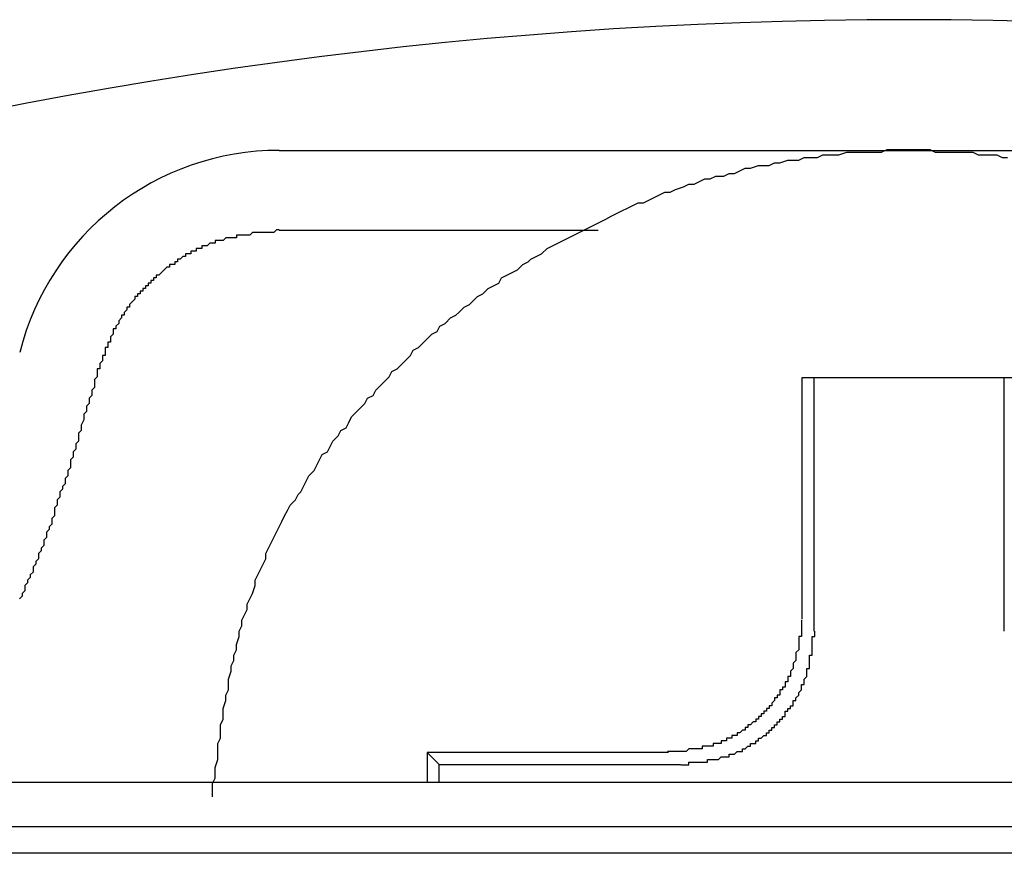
# Model space of a CAD drawing. Header units: millimetres. Extents: x 7187 to 8806, y -3756 to -2918.
# Tile 164 of 250: x 8541.86 to 8545.54, y -3612.82 to -3609.71. Entities that reach past the tile are written whole.
import ezdxf

# ---------------------------------------------------------------- set-up
doc = ezdxf.new("R2010")
doc.units = ezdxf.units.MM
doc.header["$LTSCALE"] = 3

msp = doc.modelspace()

# ---------------------------------------------------------------- linework, layer by layer
at = {"linetype": 'Continuous', "lineweight": 30}
for p, q in [((8542.8279, -3610.1945), (8547.5313, -3610.1945)), ((8544.0184, -3610.4945), (8542.8279, -3610.4945)), ((8545.579, -3611.0445), (8544.7801, -3611.0445)), ((8544.7801, -3611.0445), (8544.7801, -3611.9465)), ((8544.8251, -3611.9915), (8544.8251, -3611.0445)), ((8545.534, -3611.0445), (8545.534, -3611.9915)), ((8544.2815, -3612.4451), (8543.3801, -3612.4451)), ((8543.3801, -3612.4451), (8543.3801, -3612.5561)), ((8543.4251, -3612.4901), (8543.3801, -3612.4451)), ((8543.4251, -3612.4901), (8544.3265, -3612.4901)), ((8543.4251, -3612.5561), (8543.4251, -3612.4901)), ((8536.7769, -3612.5561), (8553.9769, -3612.5561)), ((8536.8632, -3612.7219), (8553.8907, -3612.7219)), ((8560.6531, -3612.822), (8529.7007, -3612.822))]:
    msp.add_line(p, q, dxfattribs=at)
for points in [[(8542.5778, -3612.6111, 0), (8542.5778, -3612.5911, 0), (8542.5778, -3612.5611, 0), (8542.5878, -3612.5411, 0), (8542.5878, -3612.5211, 0), (8542.5878, -3612.5011, 0), (8542.5978, -3612.4711, 0), (8542.5978, -3612.4511, 0), (8542.5978, -3612.4311, 0), (8542.5978, -3612.4111, 0), (8542.6078, -3612.3911, 0), (8542.6078, -3612.3611, 0), (8542.6078, -3612.3411, 0), (8542.6178, -3612.3211, 0), (8542.6178, -3612.3011, 0), (8542.6178, -3612.2811, 0), (8542.6278, -3612.2511, 0), (8542.6278, -3612.2311, 0), (8542.6378, -3612.2111, 0), (8542.6378, -3612.1911, 0), (8542.6378, -3612.1711, 0), (8542.6478, -3612.1411, 0), (8542.6478, -3612.1211, 0), (8542.6578, -3612.1011, 0), (8542.6578, -3612.0811, 0), (8542.6678, -3612.0611, 0), (8542.6678, -3612.0411, 0), (8542.6778, -3612.0111, 0), (8542.6778, -3611.9911, 0), (8542.6878, -3611.9711, 0), (8542.6878, -3611.9511, 0), (8542.6978, -3611.9311, 0), (8542.7078, -3611.9111, 0), (8542.7078, -3611.8911, 0), (8542.7178, -3611.8711, 0), (8542.7278, -3611.8511, 0), (8542.7378, -3611.8211, 0), (8542.7378, -3611.8011, 0), (8542.7478, -3611.7811, 0), (8542.7578, -3611.7611, 0), (8542.7678, -3611.7411, 0), (8542.7778, -3611.7211, 0), (8542.7778, -3611.7011, 0), (8542.7878, -3611.6811, 0), (8542.7978, -3611.6611, 0), (8542.8078, -3611.6411, 0), (8542.8178, -3611.6211, 0), (8542.8278, -3611.6011, 0), (8542.8378, -3611.5811, 0), (8542.8478, -3611.5611, 0), (8542.8578, -3611.5411, 0), (8542.8678, -3611.5211, 0), (8542.8878, -3611.5011, 0), (8542.8978, -3611.4811, 0), (8542.9078, -3611.4711, 0), (8542.9178, -3611.4511, 0), (8542.9278, -3611.4311, 0), (8542.9378, -3611.4111, 0), (8542.9578, -3611.3911, 0), (8542.9678, -3611.3711, 0), (8542.9778, -3611.3511, 0), (8542.9878, -3611.3311, 0), (8543.0078, -3611.3211, 0), (8543.0178, -3611.3011, 0), (8543.0278, -3611.2811, 0), (8543.0478, -3611.2611, 0), (8543.0578, -3611.2411, 0), (8543.0778, -3611.2311, 0), (8543.0878, -3611.2111, 0), (8543.0978, -3611.1911, 0), (8543.1178, -3611.1711, 0), (8543.1278, -3611.1611, 0), (8543.1478, -3611.1411, 0), (8543.1578, -3611.1211, 0), (8543.1778, -3611.1111, 0), (8543.1878, -3611.0911, 0), (8543.2078, -3611.0711, 0), (8543.2178, -3611.0611, 0), (8543.2378, -3611.0411, 0), (8543.2478, -3611.0211, 0), (8543.2678, -3611.0111, 0), (8543.2878, -3610.9911, 0), (8543.2978, -3610.9811, 0), (8543.3178, -3610.9611, 0), (8543.3278, -3610.9411, 0), (8543.3478, -3610.9311, 0), (8543.3678, -3610.9111, 0), (8543.3778, -3610.9011, 0), (8543.3978, -3610.8811, 0), (8543.4178, -3610.8711, 0), (8543.4278, -3610.8511, 0), (8543.4478, -3610.8411, 0), (8543.4678, -3610.8211, 0), (8543.4878, -3610.8111, 0), (8543.4978, -3610.8011, 0), (8543.5178, -3610.7811, 0), (8543.5378, -3610.7711, 0), (8543.5578, -3610.7511, 0), (8543.5678, -3610.7411, 0), (8543.5878, -3610.7311, 0), (8543.6078, -3610.7111, 0), (8543.6278, -3610.7011, 0), (8543.6478, -3610.6911, 0), (8543.6578, -3610.6711, 0), (8543.6778, -3610.6611, 0), (8543.6978, -3610.6511, 0), (8543.7178, -3610.6411, 0), (8543.7378, -3610.6211, 0), (8543.7578, -3610.6111, 0), (8543.7678, -3610.6011, 0), (8543.7878, -3610.5911, 0), (8543.8078, -3610.5811, 0), (8543.8278, -3610.5611, 0), (8543.8478, -3610.5511, 0), (8543.8678, -3610.5411, 0), (8543.8878, -3610.5311, 0), (8543.9078, -3610.5211, 0), (8543.9278, -3610.5111, 0), (8543.9478, -3610.5011, 0), (8543.9678, -3610.4911, 0), (8543.9878, -3610.4811, 0), (8544.0078, -3610.4711, 0), (8544.0278, -3610.4611, 0), (8544.0478, -3610.4511, 0), (8544.0678, -3610.4411, 0), (8544.0878, -3610.4311, 0), (8544.1078, -3610.4211, 0), (8544.1278, -3610.4111, 0), (8544.1478, -3610.4011, 0), (8544.1678, -3610.3911, 0), (8544.1878, -3610.3911, 0), (8544.2078, -3610.3811, 0), (8544.2278, -3610.3711, 0), (8544.2478, -3610.3611, 0), (8544.2678, -3610.3511, 0), (8544.2878, -3610.3511, 0), (8544.3078, -3610.3411, 0), (8544.3378, -3610.3311, 0), (8544.3578, -3610.3211, 0), (8544.3778, -3610.3211, 0), (8544.3978, -3610.3111, 0), (8544.4178, -3610.3011, 0), (8544.4378, -3610.3011, 0), (8544.4578, -3610.2911, 0), (8544.4878, -3610.2911, 0), (8544.5078, -3610.2811, 0), (8544.5278, -3610.2811, 0), (8544.5478, -3610.2711, 0), (8544.5678, -3610.2611, 0), (8544.5878, -3610.2611, 0), (8544.6178, -3610.2511, 0), (8544.6378, -3610.2511, 0), (8544.6578, -3610.2511, 0), (8544.6778, -3610.2411, 0), (8544.6978, -3610.2411, 0), (8544.7278, -3610.2311, 0), (8544.7478, -3610.2311, 0), (8544.7678, -3610.2311, 0), (8544.7878, -3610.2211, 0), (8544.8078, -3610.2211, 0), (8544.8378, -3610.2211, 0), (8544.8578, -3610.2111, 0), (8544.8778, -3610.2111, 0), (8544.8978, -3610.2111, 0), (8544.9178, -3610.2111, 0), (8544.9478, -3610.2011, 0), (8544.9678, -3610.2011, 0), (8544.9878, -3610.2011, 0), (8545.0078, -3610.2011, 0), (8545.0378, -3610.2011, 0), (8545.0578, -3610.2011, 0), (8545.0778, -3610.2011, 0), (8545.0978, -3610.1911, 0), (8545.1278, -3610.1911, 0), (8545.1478, -3610.1911, 0), (8545.1678, -3610.1911, 0), (8545.1878, -3610.1911, 0), (8545.2178, -3610.1911, 0), (8545.2378, -3610.1911, 0), (8545.2578, -3610.1911, 0), (8545.2778, -3610.2011, 0), (8545.2978, -3610.2011, 0), (8545.3278, -3610.2011, 0), (8545.3478, -3610.2011, 0), (8545.3678, -3610.2011, 0), (8545.3878, -3610.2011, 0), (8545.4178, -3610.2011, 0), (8545.4378, -3610.2111, 0), (8545.4578, -3610.2111, 0), (8545.4778, -3610.2111, 0), (8545.5078, -3610.2111, 0), (8545.5278, -3610.2211, 0), (8545.5478, -3610.2211, 0)], [(8542.8278, -3610.4911, 0), (8542.8278, -3610.4911, 0), (8542.8178, -3610.4911, 0), (8542.8178, -3610.4911, 0), (8542.8078, -3610.5011, 0), (8542.8078, -3610.5011, 0), (8542.8078, -3610.5011, 0), (8542.7978, -3610.5011, 0), (8542.7978, -3610.5011, 0), (8542.7878, -3610.5011, 0), (8542.7878, -3610.5011, 0), (8542.7778, -3610.5011, 0), (8542.7778, -3610.5011, 0), (8542.7778, -3610.5011, 0), (8542.7678, -3610.5011, 0), (8542.7678, -3610.5011, 0), (8542.7578, -3610.5011, 0), (8542.7578, -3610.5011, 0), (8542.7578, -3610.5011, 0), (8542.7478, -3610.5011, 0), (8542.7478, -3610.5011, 0), (8542.7378, -3610.5011, 0), (8542.7378, -3610.5011, 0), (8542.7278, -3610.5011, 0), (8542.7278, -3610.5011, 0), (8542.7278, -3610.5011, 0), (8542.7178, -3610.5111, 0), (8542.7178, -3610.5111, 0), (8542.7078, -3610.5111, 0), (8542.7078, -3610.5111, 0), (8542.7078, -3610.5111, 0), (8542.6978, -3610.5111, 0), (8542.6978, -3610.5111, 0), (8542.6878, -3610.5111, 0), (8542.6878, -3610.5111, 0), (8542.6878, -3610.5111, 0), (8542.6778, -3610.5111, 0), (8542.6778, -3610.5111, 0), (8542.6678, -3610.5111, 0), (8542.6678, -3610.5111, 0), (8542.6678, -3610.5211, 0), (8542.6578, -3610.5211, 0), (8542.6578, -3610.5211, 0), (8542.6478, -3610.5211, 0), (8542.6478, -3610.5211, 0), (8542.6478, -3610.5211, 0), (8542.6378, -3610.5211, 0), (8542.6378, -3610.5211, 0), (8542.6278, -3610.5211, 0), (8542.6278, -3610.5211, 0), (8542.6278, -3610.5211, 0), (8542.6178, -3610.5311, 0), (8542.6178, -3610.5311, 0), (8542.6078, -3610.5311, 0), (8542.6078, -3610.5311, 0), (8542.6078, -3610.5311, 0), (8542.5978, -3610.5311, 0), (8542.5978, -3610.5311, 0), (8542.5878, -3610.5311, 0), (8542.5878, -3610.5411, 0), (8542.5878, -3610.5411, 0), (8542.5778, -3610.5411, 0), (8542.5778, -3610.5411, 0), (8542.5678, -3610.5411, 0), (8542.5678, -3610.5411, 0), (8542.5678, -3610.5411, 0), (8542.5578, -3610.5511, 0), (8542.5578, -3610.5511, 0), (8542.5578, -3610.5511, 0), (8542.5478, -3610.5511, 0), (8542.5478, -3610.5511, 0), (8542.5378, -3610.5511, 0), (8542.5378, -3610.5611, 0), (8542.5378, -3610.5611, 0), (8542.5278, -3610.5611, 0), (8542.5278, -3610.5611, 0), (8542.5278, -3610.5611, 0), (8542.5178, -3610.5611, 0), (8542.5178, -3610.5711, 0), (8542.5078, -3610.5711, 0), (8542.5078, -3610.5711, 0), (8542.5078, -3610.5711, 0), (8542.4978, -3610.5711, 0), (8542.4978, -3610.5811, 0), (8542.4978, -3610.5811, 0), (8542.4878, -3610.5811, 0), (8542.4878, -3610.5811, 0), (8542.4778, -3610.5811, 0), (8542.4778, -3610.5911, 0), (8542.4778, -3610.5911, 0), (8542.4678, -3610.5911, 0), (8542.4678, -3610.5911, 0), (8542.4678, -3610.5911, 0), (8542.4578, -3610.6011, 0), (8542.4578, -3610.6011, 0), (8542.4578, -3610.6011, 0), (8542.4478, -3610.6011, 0), (8542.4478, -3610.6111, 0), (8542.4478, -3610.6111, 0), (8542.4378, -3610.6111, 0), (8542.4378, -3610.6111, 0), (8542.4378, -3610.6211, 0), (8542.4278, -3610.6211, 0), (8542.4278, -3610.6211, 0), (8542.4278, -3610.6211, 0), (8542.4178, -3610.6211, 0), (8542.4178, -3610.6311, 0), (8542.4078, -3610.6311, 0), (8542.4078, -3610.6311, 0), (8542.4078, -3610.6311, 0), (8542.3978, -3610.6411, 0), (8542.3978, -3610.6411, 0), (8542.3978, -3610.6411, 0), (8542.3878, -3610.6511, 0), (8542.3878, -3610.6511, 0), (8542.3878, -3610.6511, 0), (8542.3878, -3610.6511, 0), (8542.3778, -3610.6611, 0), (8542.3778, -3610.6611, 0), (8542.3778, -3610.6611, 0), (8542.3678, -3610.6611, 0), (8542.3678, -3610.6711, 0), (8542.3678, -3610.6711, 0), (8542.3578, -3610.6711, 0), (8542.3578, -3610.6711, 0), (8542.3578, -3610.6811, 0), (8542.3478, -3610.6811, 0), (8542.3478, -3610.6811, 0), (8542.3478, -3610.6911, 0), (8542.3378, -3610.6911, 0), (8542.3378, -3610.6911, 0), (8542.3378, -3610.6911, 0), (8542.3378, -3610.7011, 0), (8542.3278, -3610.7011, 0), (8542.3278, -3610.7011, 0), (8542.3278, -3610.7111, 0), (8542.3178, -3610.7111, 0), (8542.3178, -3610.7111, 0), (8542.3178, -3610.7211, 0), (8542.3078, -3610.7211, 0), (8542.3078, -3610.7211, 0), (8542.3078, -3610.7211, 0), (8542.3078, -3610.7311, 0), (8542.2978, -3610.7311, 0), (8542.2978, -3610.7311, 0), (8542.2978, -3610.7411, 0), (8542.2978, -3610.7411, 0), (8542.2878, -3610.7411, 0), (8542.2878, -3610.7511, 0), (8542.2878, -3610.7511, 0), (8542.2878, -3610.7511, 0), (8542.2778, -3610.7611, 0), (8542.2778, -3610.7611, 0), (8542.2778, -3610.7611, 0), (8542.2678, -3610.7711, 0), (8542.2678, -3610.7711, 0), (8542.2678, -3610.7711, 0), (8542.2678, -3610.7811, 0), (8542.2578, -3610.7811, 0), (8542.2578, -3610.7811, 0), (8542.2578, -3610.7911, 0), (8542.2578, -3610.7911, 0), (8542.2578, -3610.7911, 0), (8542.2478, -3610.8011, 0), (8542.2478, -3610.8011, 0), (8542.2478, -3610.8011, 0), (8542.2478, -3610.8111, 0), (8542.2378, -3610.8111, 0), (8542.2378, -3610.8111, 0), (8542.2378, -3610.8211, 0), (8542.2378, -3610.8211, 0), (8542.2378, -3610.8211, 0), (8542.2278, -3610.8311, 0), (8542.2278, -3610.8311, 0), (8542.2278, -3610.8311, 0), (8542.2278, -3610.8411, 0), (8542.2278, -3610.8411, 0), (8542.2178, -3610.8511, 0), (8542.2178, -3610.8511, 0), (8542.2178, -3610.8511, 0), (8542.2178, -3610.8611, 0), (8542.2178, -3610.8611, 0), (8542.2078, -3610.8611, 0), (8542.2078, -3610.8711, 0), (8542.2078, -3610.8711, 0), (8542.2078, -3610.8811, 0), (8542.2078, -3610.8811, 0), (8542.2078, -3610.8811, 0), (8542.1978, -3610.8911, 0), (8542.1978, -3610.8911, 0), (8542.1978, -3610.8911, 0), (8542.1978, -3610.9011, 0), (8542.1978, -3610.9011, 0), (8542.1978, -3610.9111, 0), (8542.1878, -3610.9111, 0), (8542.1878, -3610.9111, 0), (8542.1878, -3610.9211, 0), (8542.1878, -3610.9211, 0), (8542.1878, -3610.9211, 0), (8542.1878, -3610.9311, 0), (8542.1778, -3610.9311, 0), (8542.1778, -3610.9411, 0), (8542.1778, -3610.9411, 0), (8542.1778, -3610.9411, 0), (8542.1778, -3610.9511, 0), (8542.1778, -3610.9511, 0), (8542.1778, -3610.9611, 0), (8542.1678, -3610.9611, 0), (8542.1678, -3610.9611, 0), (8542.1678, -3610.9711, 0), (8542.1678, -3610.9711, 0), (8542.1678, -3610.9811, 0), (8542.1678, -3610.9811, 0), (8542.1678, -3610.9811, 0), (8542.1578, -3610.9911, 0), (8542.1578, -3610.9911, 0), (8542.1578, -3610.9911, 0), (8542.1578, -3611.0011, 0), (8542.1578, -3611.0011, 0), (8542.1578, -3611.0111, 0), (8542.1578, -3611.0111, 0), (8542.1478, -3611.0111, 0), (8542.1478, -3611.0211, 0), (8542.1478, -3611.0211, 0)], [(8542.1478, -3611.0211, 0), (8542.1478, -3611.0311, 0), (8542.1478, -3611.0411, 0), (8542.1378, -3611.0511, 0), (8542.1378, -3611.0711, 0), (8542.1378, -3611.0811, 0), (8542.1278, -3611.0911, 0), (8542.1278, -3611.1011, 0), (8542.1278, -3611.1111, 0), (8542.1178, -3611.1211, 0), (8542.1178, -3611.1311, 0), (8542.1178, -3611.1411, 0), (8542.1078, -3611.1511, 0), (8542.1078, -3611.1611, 0), (8542.1078, -3611.1711, 0), (8542.0978, -3611.1811, 0), (8542.0978, -3611.1911, 0), (8542.0978, -3611.2011, 0), (8542.0878, -3611.2211, 0), (8542.0878, -3611.2311, 0), (8542.0878, -3611.2411, 0), (8542.0778, -3611.2511, 0), (8542.0778, -3611.2611, 0), (8542.0778, -3611.2711, 0), (8542.0778, -3611.2811, 0), (8542.0678, -3611.2911, 0), (8542.0678, -3611.3011, 0), (8542.0678, -3611.3111, 0), (8542.0578, -3611.3211, 0), (8542.0578, -3611.3311, 0), (8542.0578, -3611.3411, 0), (8542.0478, -3611.3511, 0), (8542.0478, -3611.3611, 0), (8542.0478, -3611.3811, 0), (8542.0378, -3611.3911, 0), (8542.0378, -3611.4011, 0), (8542.0378, -3611.4111, 0), (8542.0278, -3611.4211, 0), (8542.0278, -3611.4311, 0), (8542.0278, -3611.4411, 0), (8542.0178, -3611.4511, 0), (8542.0178, -3611.4611, 0), (8542.0078, -3611.4711, 0), (8542.0078, -3611.4811, 0), (8542.0078, -3611.4911, 0), (8541.9978, -3611.5011, 0), (8541.9978, -3611.5111, 0), (8541.9978, -3611.5211, 0), (8541.9878, -3611.5311, 0), (8541.9878, -3611.5411, 0), (8541.9878, -3611.5611, 0), (8541.9778, -3611.5711, 0), (8541.9778, -3611.5811, 0), (8541.9778, -3611.5911, 0), (8541.9678, -3611.6011, 0), (8541.9678, -3611.6111, 0), (8541.9578, -3611.6211, 0), (8541.9578, -3611.6311, 0), (8541.9578, -3611.6411, 0), (8541.9478, -3611.6511, 0), (8541.9478, -3611.6611, 0), (8541.9478, -3611.6711, 0), (8541.9378, -3611.6811, 0), (8541.9378, -3611.6911, 0), (8541.9278, -3611.7011, 0), (8541.9278, -3611.7111, 0), (8541.9278, -3611.7211, 0), (8541.9178, -3611.7311, 0), (8541.9178, -3611.7411, 0), (8541.9078, -3611.7511, 0), (8541.9078, -3611.7611, 0), (8541.9078, -3611.7711, 0), (8541.8978, -3611.7811, 0), (8541.8978, -3611.7911, 0), (8541.8878, -3611.8011, 0), (8541.8878, -3611.8111, 0), (8541.8778, -3611.8211, 0), (8541.8778, -3611.8311, 0), (8541.8778, -3611.8411, 0), (8541.8678, -3611.8511, 0), (8541.8678, -3611.8611, 0), (8541.8578, -3611.8711, 0)], [(8544.7778, -3611.9511, 0), (8544.7778, -3611.9511, 0), (8544.7778, -3611.9511, 0), (8544.7778, -3611.9611, 0), (8544.7778, -3611.9611, 0), (8544.7778, -3611.9611, 0), (8544.7778, -3611.9711, 0), (8544.7778, -3611.9711, 0), (8544.7778, -3611.9711, 0), (8544.7778, -3611.9811, 0), (8544.7778, -3611.9811, 0), (8544.7778, -3611.9811, 0), (8544.7778, -3611.9911, 0), (8544.7778, -3611.9911, 0), (8544.7778, -3611.9911, 0), (8544.7778, -3612.0011, 0), (8544.7778, -3612.0011, 0), (8544.7778, -3612.0111, 0), (8544.7678, -3612.0111, 0), (8544.7678, -3612.0111, 0), (8544.7678, -3612.0211, 0), (8544.7678, -3612.0211, 0), (8544.7678, -3612.0211, 0), (8544.7678, -3612.0311, 0), (8544.7678, -3612.0311, 0), (8544.7678, -3612.0311, 0), (8544.7678, -3612.0411, 0), (8544.7678, -3612.0411, 0), (8544.7678, -3612.0411, 0), (8544.7678, -3612.0511, 0), (8544.7678, -3612.0511, 0), (8544.7678, -3612.0511, 0), (8544.7678, -3612.0611, 0), (8544.7678, -3612.0611, 0), (8544.7678, -3612.0611, 0), (8544.7578, -3612.0711, 0), (8544.7578, -3612.0711, 0), (8544.7578, -3612.0711, 0), (8544.7578, -3612.0811, 0), (8544.7578, -3612.0811, 0), (8544.7578, -3612.0811, 0), (8544.7578, -3612.0911, 0), (8544.7578, -3612.0911, 0), (8544.7578, -3612.0911, 0), (8544.7578, -3612.1011, 0), (8544.7578, -3612.1011, 0), (8544.7578, -3612.1011, 0), (8544.7478, -3612.1111, 0), (8544.7478, -3612.1111, 0), (8544.7478, -3612.1111, 0), (8544.7478, -3612.1211, 0), (8544.7478, -3612.1211, 0), (8544.7478, -3612.1211, 0), (8544.7478, -3612.1311, 0), (8544.7478, -3612.1311, 0), (8544.7478, -3612.1311, 0), (8544.7378, -3612.1411, 0), (8544.7378, -3612.1411, 0), (8544.7378, -3612.1411, 0), (8544.7378, -3612.1511, 0), (8544.7378, -3612.1511, 0), (8544.7378, -3612.1511, 0), (8544.7378, -3612.1611, 0), (8544.7278, -3612.1611, 0), (8544.7278, -3612.1611, 0), (8544.7278, -3612.1711, 0), (8544.7278, -3612.1711, 0), (8544.7278, -3612.1711, 0), (8544.7278, -3612.1811, 0), (8544.7278, -3612.1811, 0), (8544.7178, -3612.1811, 0), (8544.7178, -3612.1811, 0), (8544.7178, -3612.1911, 0), (8544.7178, -3612.1911, 0), (8544.7178, -3612.1911, 0), (8544.7178, -3612.2011, 0), (8544.7078, -3612.2011, 0), (8544.7078, -3612.2011, 0), (8544.7078, -3612.2111, 0), (8544.7078, -3612.2111, 0), (8544.7078, -3612.2111, 0), (8544.6978, -3612.2111, 0), (8544.6978, -3612.2211, 0), (8544.6978, -3612.2211, 0), (8544.6978, -3612.2211, 0), (8544.6978, -3612.2311, 0), (8544.6878, -3612.2311, 0), (8544.6878, -3612.2311, 0), (8544.6878, -3612.2311, 0), (8544.6878, -3612.2411, 0), (8544.6878, -3612.2411, 0), (8544.6778, -3612.2411, 0), (8544.6778, -3612.2511, 0), (8544.6778, -3612.2511, 0), (8544.6778, -3612.2511, 0), (8544.6778, -3612.2511, 0), (8544.6678, -3612.2611, 0), (8544.6678, -3612.2611, 0), (8544.6678, -3612.2611, 0), (8544.6678, -3612.2711, 0), (8544.6578, -3612.2711, 0), (8544.6578, -3612.2711, 0), (8544.6578, -3612.2711, 0), (8544.6578, -3612.2811, 0), (8544.6478, -3612.2811, 0), (8544.6478, -3612.2811, 0), (8544.6478, -3612.2811, 0), (8544.6478, -3612.2911, 0), (8544.6478, -3612.2911, 0), (8544.6378, -3612.2911, 0), (8544.6378, -3612.2911, 0), (8544.6378, -3612.3011, 0), (8544.6378, -3612.3011, 0), (8544.6278, -3612.3011, 0), (8544.6278, -3612.3011, 0), (8544.6278, -3612.3111, 0), (8544.6178, -3612.3111, 0), (8544.6178, -3612.3111, 0), (8544.6178, -3612.3111, 0), (8544.6178, -3612.3211, 0), (8544.6078, -3612.3211, 0), (8544.6078, -3612.3211, 0), (8544.6078, -3612.3211, 0), (8544.6078, -3612.3311, 0), (8544.5978, -3612.3311, 0), (8544.5978, -3612.3311, 0), (8544.5978, -3612.3311, 0), (8544.5978, -3612.3311, 0), (8544.5878, -3612.3411, 0), (8544.5878, -3612.3411, 0), (8544.5878, -3612.3411, 0), (8544.5778, -3612.3411, 0), (8544.5778, -3612.3511, 0), (8544.5778, -3612.3511, 0), (8544.5778, -3612.3511, 0), (8544.5678, -3612.3511, 0), (8544.5678, -3612.3511, 0), (8544.5678, -3612.3611, 0), (8544.5578, -3612.3611, 0), (8544.5578, -3612.3611, 0), (8544.5578, -3612.3611, 0), (8544.5578, -3612.3611, 0), (8544.5478, -3612.3711, 0), (8544.5478, -3612.3711, 0), (8544.5478, -3612.3711, 0), (8544.5378, -3612.3711, 0), (8544.5378, -3612.3711, 0), (8544.5378, -3612.3811, 0), (8544.5278, -3612.3811, 0), (8544.5278, -3612.3811, 0), (8544.5278, -3612.3811, 0), (8544.5278, -3612.3811, 0), (8544.5178, -3612.3811, 0), (8544.5178, -3612.3911, 0), (8544.5178, -3612.3911, 0), (8544.5078, -3612.3911, 0), (8544.5078, -3612.3911, 0), (8544.5078, -3612.3911, 0), (8544.4978, -3612.3911, 0), (8544.4978, -3612.3911, 0), (8544.4978, -3612.4011, 0), (8544.4878, -3612.4011, 0), (8544.4878, -3612.4011, 0), (8544.4878, -3612.4011, 0), (8544.4878, -3612.4011, 0), (8544.4778, -3612.4011, 0), (8544.4778, -3612.4011, 0), (8544.4778, -3612.4111, 0), (8544.4678, -3612.4111, 0), (8544.4678, -3612.4111, 0), (8544.4678, -3612.4111, 0), (8544.4578, -3612.4111, 0), (8544.4578, -3612.4111, 0), (8544.4578, -3612.4111, 0), (8544.4478, -3612.4111, 0), (8544.4478, -3612.4111, 0), (8544.4478, -3612.4211, 0), (8544.4378, -3612.4211, 0), (8544.4378, -3612.4211, 0), (8544.4378, -3612.4211, 0), (8544.4278, -3612.4211, 0), (8544.4278, -3612.4211, 0), (8544.4278, -3612.4211, 0), (8544.4178, -3612.4211, 0), (8544.4178, -3612.4211, 0), (8544.4178, -3612.4211, 0), (8544.4078, -3612.4211, 0), (8544.4078, -3612.4311, 0), (8544.4078, -3612.4311, 0), (8544.3978, -3612.4311, 0), (8544.3978, -3612.4311, 0), (8544.3978, -3612.4311, 0), (8544.3878, -3612.4311, 0), (8544.3878, -3612.4311, 0), (8544.3778, -3612.4311, 0), (8544.3778, -3612.4311, 0), (8544.3778, -3612.4311, 0), (8544.3678, -3612.4311, 0), (8544.3678, -3612.4311, 0), (8544.3678, -3612.4311, 0), (8544.3578, -3612.4311, 0), (8544.3578, -3612.4311, 0), (8544.3578, -3612.4311, 0), (8544.3478, -3612.4411, 0), (8544.3478, -3612.4411, 0), (8544.3478, -3612.4411, 0), (8544.3378, -3612.4411, 0), (8544.3378, -3612.4411, 0), (8544.3378, -3612.4411, 0), (8544.3278, -3612.4411, 0), (8544.3278, -3612.4411, 0), (8544.3278, -3612.4411, 0), (8544.3178, -3612.4411, 0), (8544.3178, -3612.4411, 0), (8544.3178, -3612.4411, 0), (8544.3078, -3612.4411, 0), (8544.3078, -3612.4411, 0), (8544.2978, -3612.4411, 0), (8544.2978, -3612.4411, 0), (8544.2978, -3612.4411, 0), (8544.2878, -3612.4411, 0), (8544.2878, -3612.4411, 0), (8544.2878, -3612.4411, 0), (8544.2778, -3612.4411, 0)], [(8544.3278, -3612.4911, 0), (8544.3278, -3612.4911, 0), (8544.3378, -3612.4911, 0), (8544.3378, -3612.4911, 0), (8544.3378, -3612.4911, 0), (8544.3478, -3612.4911, 0), (8544.3478, -3612.4911, 0), (8544.3478, -3612.4911, 0), (8544.3578, -3612.4911, 0), (8544.3578, -3612.4911, 0), (8544.3578, -3612.4811, 0), (8544.3678, -3612.4811, 0), (8544.3678, -3612.4811, 0), (8544.3678, -3612.4811, 0), (8544.3778, -3612.4811, 0), (8544.3778, -3612.4811, 0), (8544.3778, -3612.4811, 0), (8544.3878, -3612.4811, 0), (8544.3878, -3612.4811, 0), (8544.3978, -3612.4811, 0), (8544.3978, -3612.4811, 0), (8544.3978, -3612.4811, 0), (8544.4078, -3612.4811, 0), (8544.4078, -3612.4811, 0), (8544.4078, -3612.4811, 0), (8544.4178, -3612.4811, 0), (8544.4178, -3612.4811, 0), (8544.4178, -3612.4811, 0), (8544.4278, -3612.4811, 0), (8544.4278, -3612.4811, 0), (8544.4278, -3612.4711, 0), (8544.4378, -3612.4711, 0), (8544.4378, -3612.4711, 0), (8544.4378, -3612.4711, 0), (8544.4478, -3612.4711, 0), (8544.4478, -3612.4711, 0), (8544.4478, -3612.4711, 0), (8544.4578, -3612.4711, 0), (8544.4578, -3612.4711, 0), (8544.4578, -3612.4711, 0), (8544.4678, -3612.4711, 0), (8544.4678, -3612.4711, 0), (8544.4678, -3612.4711, 0), (8544.4778, -3612.4611, 0), (8544.4778, -3612.4611, 0), (8544.4778, -3612.4611, 0), (8544.4878, -3612.4611, 0), (8544.4878, -3612.4611, 0), (8544.4878, -3612.4611, 0), (8544.4978, -3612.4611, 0), (8544.4978, -3612.4611, 0), (8544.4978, -3612.4611, 0), (8544.5078, -3612.4611, 0), (8544.5078, -3612.4511, 0), (8544.5078, -3612.4511, 0), (8544.5178, -3612.4511, 0), (8544.5178, -3612.4511, 0), (8544.5178, -3612.4511, 0), (8544.5278, -3612.4511, 0), (8544.5278, -3612.4511, 0), (8544.5278, -3612.4511, 0), (8544.5378, -3612.4411, 0), (8544.5378, -3612.4411, 0), (8544.5378, -3612.4411, 0), (8544.5478, -3612.4411, 0), (8544.5478, -3612.4411, 0), (8544.5478, -3612.4411, 0), (8544.5578, -3612.4411, 0), (8544.5578, -3612.4311, 0), (8544.5578, -3612.4311, 0), (8544.5578, -3612.4311, 0), (8544.5678, -3612.4311, 0), (8544.5678, -3612.4311, 0), (8544.5678, -3612.4311, 0), (8544.5778, -3612.4211, 0), (8544.5778, -3612.4211, 0), (8544.5778, -3612.4211, 0), (8544.5878, -3612.4211, 0), (8544.5878, -3612.4211, 0), (8544.5878, -3612.4111, 0), (8544.5878, -3612.4111, 0), (8544.5978, -3612.4111, 0), (8544.5978, -3612.4111, 0), (8544.5978, -3612.4111, 0), (8544.6078, -3612.4111, 0), (8544.6078, -3612.4011, 0), (8544.6078, -3612.4011, 0), (8544.6178, -3612.4011, 0), (8544.6178, -3612.4011, 0), (8544.6178, -3612.4011, 0), (8544.6178, -3612.3911, 0), (8544.6278, -3612.3911, 0), (8544.6278, -3612.3911, 0), (8544.6278, -3612.3911, 0), (8544.6378, -3612.3811, 0), (8544.6378, -3612.3811, 0), (8544.6378, -3612.3811, 0), (8544.6378, -3612.3811, 0), (8544.6478, -3612.3811, 0), (8544.6478, -3612.3711, 0), (8544.6478, -3612.3711, 0), (8544.6478, -3612.3711, 0), (8544.6578, -3612.3711, 0), (8544.6578, -3612.3611, 0), (8544.6578, -3612.3611, 0), (8544.6578, -3612.3611, 0), (8544.6678, -3612.3611, 0), (8544.6678, -3612.3511, 0), (8544.6678, -3612.3511, 0), (8544.6778, -3612.3511, 0), (8544.6778, -3612.3511, 0), (8544.6778, -3612.3411, 0), (8544.6778, -3612.3411, 0), (8544.6878, -3612.3411, 0), (8544.6878, -3612.3411, 0), (8544.6878, -3612.3311, 0), (8544.6878, -3612.3311, 0), (8544.6878, -3612.3311, 0), (8544.6978, -3612.3311, 0), (8544.6978, -3612.3211, 0), (8544.6978, -3612.3211, 0), (8544.6978, -3612.3211, 0), (8544.7078, -3612.3211, 0), (8544.7078, -3612.3111, 0), (8544.7078, -3612.3111, 0), (8544.7078, -3612.3111, 0), (8544.7178, -3612.3111, 0), (8544.7178, -3612.3011, 0), (8544.7178, -3612.3011, 0), (8544.7178, -3612.3011, 0), (8544.7178, -3612.2911, 0), (8544.7278, -3612.2911, 0), (8544.7278, -3612.2911, 0), (8544.7278, -3612.2911, 0), (8544.7278, -3612.2811, 0), (8544.7378, -3612.2811, 0), (8544.7378, -3612.2811, 0), (8544.7378, -3612.2711, 0), (8544.7378, -3612.2711, 0), (8544.7378, -3612.2711, 0), (8544.7478, -3612.2711, 0), (8544.7478, -3612.2611, 0), (8544.7478, -3612.2611, 0), (8544.7478, -3612.2611, 0), (8544.7478, -3612.2511, 0), (8544.7478, -3612.2511, 0), (8544.7578, -3612.2511, 0), (8544.7578, -3612.2411, 0), (8544.7578, -3612.2411, 0), (8544.7578, -3612.2411, 0), (8544.7578, -3612.2411, 0), (8544.7678, -3612.2311, 0), (8544.7678, -3612.2311, 0), (8544.7678, -3612.2311, 0), (8544.7678, -3612.2211, 0), (8544.7678, -3612.2211, 0), (8544.7678, -3612.2211, 0), (8544.7778, -3612.2111, 0), (8544.7778, -3612.2111, 0), (8544.7778, -3612.2111, 0), (8544.7778, -3612.2011, 0), (8544.7778, -3612.2011, 0), (8544.7778, -3612.2011, 0), (8544.7778, -3612.1911, 0), (8544.7878, -3612.1911, 0), (8544.7878, -3612.1911, 0), (8544.7878, -3612.1911, 0), (8544.7878, -3612.1811, 0), (8544.7878, -3612.1811, 0), (8544.7878, -3612.1811, 0), (8544.7878, -3612.1711, 0), (8544.7878, -3612.1711, 0), (8544.7878, -3612.1711, 0), (8544.7978, -3612.1611, 0), (8544.7978, -3612.1611, 0), (8544.7978, -3612.1611, 0), (8544.7978, -3612.1511, 0), (8544.7978, -3612.1511, 0), (8544.7978, -3612.1511, 0), (8544.7978, -3612.1411, 0), (8544.7978, -3612.1411, 0), (8544.7978, -3612.1411, 0), (8544.7978, -3612.1311, 0), (8544.8078, -3612.1311, 0), (8544.8078, -3612.1311, 0), (8544.8078, -3612.1211, 0), (8544.8078, -3612.1211, 0), (8544.8078, -3612.1211, 0), (8544.8078, -3612.1111, 0), (8544.8078, -3612.1111, 0), (8544.8078, -3612.1111, 0), (8544.8078, -3612.1011, 0), (8544.8078, -3612.1011, 0), (8544.8078, -3612.1011, 0), (8544.8078, -3612.0911, 0), (8544.8078, -3612.0911, 0), (8544.8078, -3612.0811, 0), (8544.8178, -3612.0811, 0), (8544.8178, -3612.0811, 0), (8544.8178, -3612.0711, 0), (8544.8178, -3612.0711, 0), (8544.8178, -3612.0711, 0), (8544.8178, -3612.0611, 0), (8544.8178, -3612.0611, 0), (8544.8178, -3612.0611, 0), (8544.8178, -3612.0511, 0), (8544.8178, -3612.0511, 0), (8544.8178, -3612.0511, 0), (8544.8178, -3612.0411, 0), (8544.8178, -3612.0411, 0), (8544.8178, -3612.0411, 0), (8544.8178, -3612.0311, 0), (8544.8178, -3612.0311, 0), (8544.8178, -3612.0311, 0), (8544.8178, -3612.0211, 0), (8544.8178, -3612.0211, 0), (8544.8178, -3612.0211, 0), (8544.8178, -3612.0111, 0), (8544.8278, -3612.0111, 0), (8544.8278, -3612.0011, 0), (8544.8278, -3612.0011, 0), (8544.8278, -3612.0011, 0), (8544.8278, -3611.9911, 0), (8544.8278, -3611.9911, 0)]]:
    msp.add_polyline3d(points, dxfattribs=at)
for centre, radius, start, end in [((8545.1796, -3627.2061), 17.5, 56.52105, 123.47895), ((8542.8279, -3611.1945), 1, 90, 165.834)]:
    msp.add_arc(centre, radius, start, end, dxfattribs=at)

doc.saveas('drawing.dxf')
